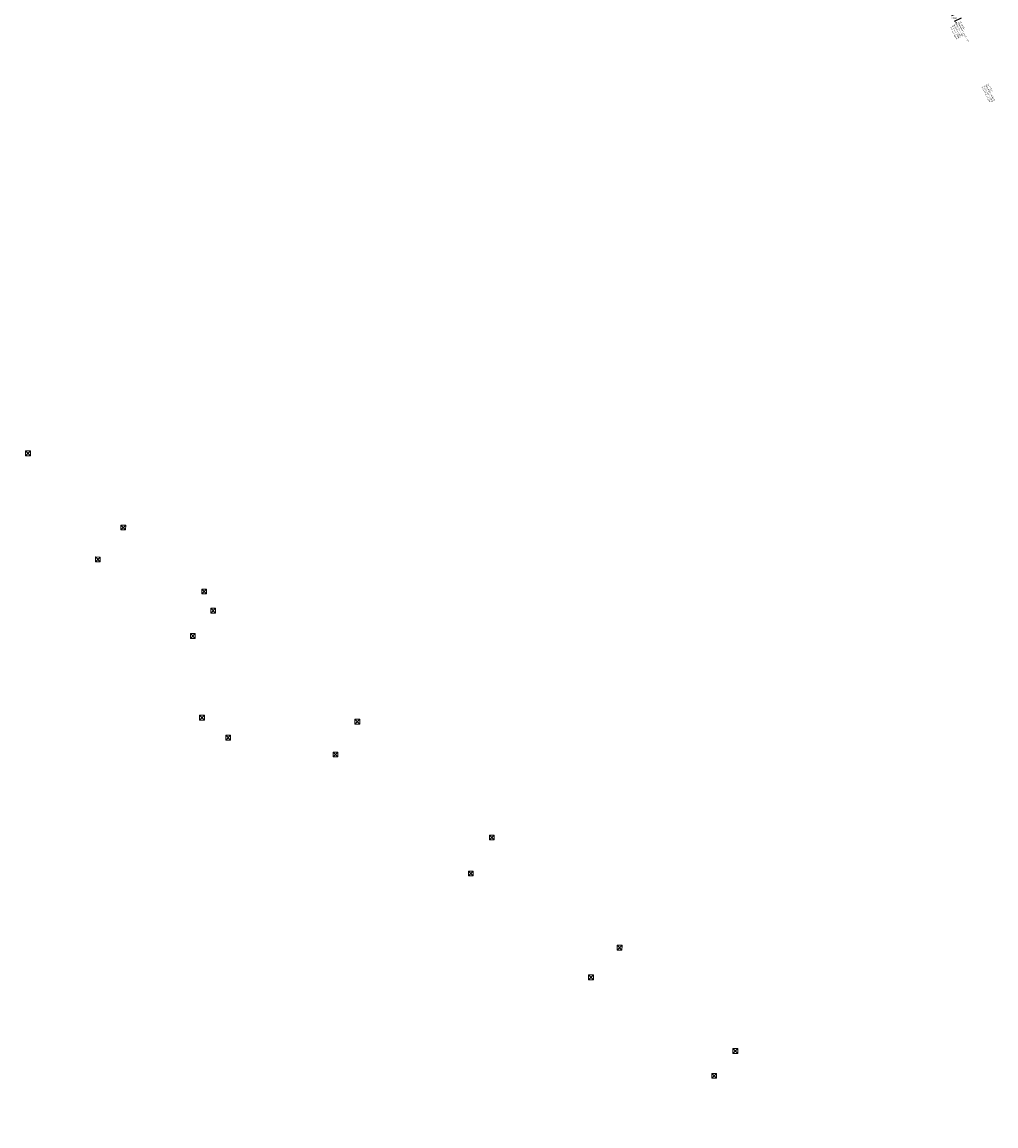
# Model space of a CAD drawing. Header units: inches. Extents: x 0 to 191500, y 0 to 342750.
# Tile 143 of 256: x 186592 to 186734, y 331576 to 331736. Entities that reach past the tile are written whole.
import ezdxf

# ---------------------------------------------------------------- set-up
doc = ezdxf.new("R2010")
doc.units = ezdxf.units.IN
doc.header["$MEASUREMENT"] = 0
doc.layers.get('DefPoints').update_dxf_attribs({"lineweight": 20})
for name, color, linetype, lineweight in [('ECW', 150, 'Continuous', 20), ('N-WE-RI-HWA_KOLK-S', 150, 'Continuous', 20), ('N-WE-RI-VWA-MAATVOERING-T25', 30, 'Continuous', 20), ('Tekst algemeen', 7, 'Continuous', 20)]:
    doc.layers.add(name, color=color, linetype=linetype, lineweight=lineweight)
doc.dimstyles.get("Standard").update_dxf_attribs({"dimtxt": 0.18, "dimasz": 0.18, "dimexe": 0.18, "dimexo": 0.0625, "dimgap": 0.09, "dimtad": 0, "dimtih": 1, "dimtoh": 1, "dimdec": 4, "dimzin": 0, "dimdsep": 46, "dimtxsty": 'Standard', "dimcen": 0.09, "dimadec": 0, "dimazin": 0, "dimtfac": 1, "dimtdec": 4, "dimtofl": 0, "dimtmove": 0, "dimatfit": 3, "dimfxl": 1, "dimtolj": 1, "dimtzin": 0, "dimarcsym": 0})
picture_1 = doc.add_image_def('image1.ecw', size_in_pixel=(220000, 285000))

# ---------------------------------------------------------------- blocks, each defined once
blk = doc.blocks.new('*D3161')
at = {"layer": 'DefPoints', "color": 0, "transparency": 16777216}
for p in [(186728.49, 331737.41), (186727.54, 331736.99), (186728.85, 331736.59)]:
    blk.add_point(p, dxfattribs=at)
at = {"layer": 'N-WE-RI-VWA-MAATVOERING-T25', "color": 0, "lineweight": -2, "transparency": 16777216}
for p, q in [((186728.43, 331737.38), (186727.38, 331736.91)), ((186727.47, 331737.15), (186727.39, 331737.32)), ((186728.8, 331736.56), (186727.74, 331736.09)), ((186727.98, 331736), (186728.06, 331735.84))]:
    blk.add_line(p, q, dxfattribs=at)
at = {"layer": 'N-WE-RI-VWA-MAATVOERING-T25', "color": 0, "transparency": 16777216}
for points in [[(186727.5, 331737.16), (186727.44, 331737.14), (186727.54, 331736.99)], [(186728.01, 331736.01), (186727.96, 331735.99), (186727.91, 331736.17)]]:
    blk.add_solid(points, dxfattribs=at)
at = {"layer": 'N-WE-RI-VWA-MAATVOERING-T25', "color": 0, "transparency": 16777216, "insert": (186727.73, 331736.58), "char_height": 0.18, "attachment_point": 5}
blk.add_mtext('\\A1;0.90M', dxfattribs=at)

msp = doc.modelspace()

# ---------------------------------------------------------------- linework, layer by layer
at = {"layer": 'N-WE-RI-HWA_KOLK-S'}
for p, q in [((186592.78952, 331673.68897, 59.27), (186592.78803, 331672.99252, 59.27)), ((186592.78803, 331672.99252, 59.27), (186593.48597, 331673.68748, 59.27)), ((186592.78803, 331672.99252, 59.27), (186593.48448, 331672.99103, 59.27)), ((186592.78952, 331673.68897, 59.27), (186593.48448, 331672.99103, 59.27)), ((186593.48597, 331673.68748, 59.27), (186592.78952, 331673.68897, 59.27)), ((186593.48448, 331672.99103, 59.27), (186593.48597, 331673.68748, 59.27)), ((186606.63152, 331662.91397, 59.217), (186606.63003, 331662.21752, 59.217)), ((186606.63003, 331662.21752, 59.217), (186607.32797, 331662.91248, 59.217)), ((186606.63003, 331662.21752, 59.217), (186607.32648, 331662.21603, 59.217)), ((186606.63152, 331662.91397, 59.217), (186607.32648, 331662.21603, 59.217)), ((186607.32797, 331662.91248, 59.217), (186606.63152, 331662.91397, 59.217)), ((186607.32648, 331662.21603, 59.217), (186607.32797, 331662.91248, 59.217)), ((186602.92552, 331658.27897, 59.232), (186602.92403, 331657.58252, 59.232)), ((186602.92403, 331657.58252, 59.232), (186603.62197, 331658.27748, 59.232)), ((186602.92403, 331657.58252, 59.232), (186603.62048, 331657.58103, 59.232)), ((186602.92552, 331658.27897, 59.232), (186603.62048, 331657.58103, 59.232)), ((186603.62197, 331658.27748, 59.232), (186602.92552, 331658.27897, 59.232)), ((186603.62048, 331657.58103, 59.232), (186603.62197, 331658.27748, 59.232)), ((186618.39052, 331653.62297, 59.154), (186618.38903, 331652.92652, 59.154)), ((186618.38903, 331652.92652, 59.154), (186619.08697, 331653.62148, 59.154)), ((186618.38903, 331652.92652, 59.154), (186619.08548, 331652.92503, 59.154)), ((186618.39052, 331653.62297, 59.154), (186619.08548, 331652.92503, 59.154)), ((186619.08697, 331653.62148, 59.154), (186618.39052, 331653.62297, 59.154)), ((186619.08548, 331652.92503, 59.154), (186619.08697, 331653.62148, 59.154)), ((186619.70852, 331650.83397, 59.146), (186619.70703, 331650.13752, 59.146)), ((186619.70703, 331650.13752, 59.146), (186620.40497, 331650.83248, 59.146)), ((186619.70852, 331650.83397, 59.146), (186620.40348, 331650.13603, 59.146)), ((186620.40497, 331650.83248, 59.146), (186619.70852, 331650.83397, 59.146)), ((186620.40348, 331650.13603, 59.146), (186620.40497, 331650.83248, 59.146)), ((186619.70703, 331650.13752, 59.146), (186620.40348, 331650.13603, 59.146)), ((186616.73952, 331647.14797, 59.138), (186616.73803, 331646.45152, 59.138)), ((186616.73803, 331646.45152, 59.138), (186617.43597, 331647.14648, 59.138)), ((186616.73803, 331646.45152, 59.138), (186617.43448, 331646.45003, 59.138)), ((186616.73952, 331647.14797, 59.138), (186617.43448, 331646.45003, 59.138)), ((186617.43597, 331647.14648, 59.138), (186616.73952, 331647.14797, 59.138)), ((186617.43448, 331646.45003, 59.138), (186617.43597, 331647.14648, 59.138)), ((186618.07352, 331635.28197, 59.305), (186618.07203, 331634.58552, 59.305)), ((186618.07203, 331634.58552, 59.305), (186618.76997, 331635.28048, 59.305)), ((186618.07203, 331634.58552, 59.305), (186618.76848, 331634.58403, 59.305)), ((186618.07352, 331635.28197, 59.305), (186618.76848, 331634.58403, 59.305)), ((186618.76997, 331635.28048, 59.305), (186618.07352, 331635.28197, 59.305)), ((186618.76848, 331634.58403, 59.305), (186618.76997, 331635.28048, 59.305)), ((186640.66152, 331634.70497, 59.017), (186640.66003, 331634.00852, 59.017)), ((186640.66003, 331634.00852, 59.017), (186641.35797, 331634.70348, 59.017)), ((186640.66152, 331634.70497, 59.017), (186641.35648, 331634.00703, 59.017)), ((186641.35797, 331634.70348, 59.017), (186640.66152, 331634.70497, 59.017)), ((186641.35648, 331634.00703, 59.017), (186641.35797, 331634.70348, 59.017)), ((186640.66003, 331634.00852, 59.017), (186641.35648, 331634.00703, 59.017)), ((186621.88452, 331632.37297, 59.325), (186621.88303, 331631.67652, 59.325)), ((186621.88303, 331631.67652, 59.325), (186622.58097, 331632.37148, 59.325)), ((186621.88303, 331631.67652, 59.325), (186622.57948, 331631.67503, 59.325)), ((186621.88452, 331632.37297, 59.325), (186622.57948, 331631.67503, 59.325)), ((186622.58097, 331632.37148, 59.325), (186621.88452, 331632.37297, 59.325)), ((186622.57948, 331631.67503, 59.325), (186622.58097, 331632.37148, 59.325)), ((186637.48798, 331629.92129), (186637.48648, 331629.22484)), ((186637.48648, 331629.22484), (186638.18443, 331629.9198)), ((186637.48798, 331629.92129), (186638.18294, 331629.22334)), ((186638.18443, 331629.9198), (186637.48798, 331629.92129)), ((186638.18294, 331629.22334), (186638.18443, 331629.9198)), ((186637.48648, 331629.22484), (186638.18294, 331629.22334)), ((186660.21552, 331617.86897, 58.894), (186660.21403, 331617.17252, 58.894)), ((186660.21403, 331617.17252, 58.894), (186660.91197, 331617.86748, 58.894)), ((186660.21403, 331617.17252, 58.894), (186660.91048, 331617.17103, 58.894)), ((186660.21552, 331617.86897, 58.894), (186660.91048, 331617.17103, 58.894)), ((186660.91197, 331617.86748, 58.894), (186660.21552, 331617.86897, 58.894)), ((186660.91048, 331617.17103, 58.894), (186660.91197, 331617.86748, 58.894)), ((186657.14152, 331612.63497, 58.894), (186657.14003, 331611.93852, 58.894)), ((186657.14003, 331611.93852, 58.894), (186657.83797, 331612.63348, 58.894)), ((186657.14152, 331612.63497, 58.894), (186657.83648, 331611.93703, 58.894)), ((186657.83797, 331612.63348, 58.894), (186657.14152, 331612.63497, 58.894)), ((186657.83648, 331611.93703, 58.894), (186657.83797, 331612.63348, 58.894)), ((186657.14003, 331611.93852, 58.894), (186657.83648, 331611.93703, 58.894)), ((186678.77852, 331601.87797, 58.767), (186678.77703, 331601.18152, 58.767)), ((186678.77703, 331601.18152, 58.767), (186679.47497, 331601.87648, 58.767)), ((186678.77703, 331601.18152, 58.767), (186679.47348, 331601.18003, 58.767)), ((186678.77852, 331601.87797, 58.767), (186679.47348, 331601.18003, 58.767)), ((186679.47497, 331601.87648, 58.767), (186678.77852, 331601.87797, 58.767)), ((186679.47348, 331601.18003, 58.767), (186679.47497, 331601.87648, 58.767)), ((186674.62452, 331597.55997, 58.768), (186674.62303, 331596.86352, 58.768)), ((186674.62303, 331596.86352, 58.768), (186675.32097, 331597.55848, 58.768)), ((186674.62303, 331596.86352, 58.768), (186675.31948, 331596.86203, 58.768)), ((186674.62452, 331597.55997, 58.768), (186675.31948, 331596.86203, 58.768)), ((186675.32097, 331597.55848, 58.768), (186674.62452, 331597.55997, 58.768)), ((186675.31948, 331596.86203, 58.768), (186675.32097, 331597.55848, 58.768)), ((186695.59652, 331586.85297, 58.635), (186695.59503, 331586.15652, 58.635)), ((186695.59503, 331586.15652, 58.635), (186696.29297, 331586.85148, 58.635)), ((186695.59652, 331586.85297, 58.635), (186696.29148, 331586.15503, 58.635)), ((186696.29297, 331586.85148, 58.635), (186695.59652, 331586.85297, 58.635)), ((186696.29148, 331586.15503, 58.635), (186696.29297, 331586.85148, 58.635)), ((186695.59503, 331586.15652, 58.635), (186696.29148, 331586.15503, 58.635)), ((186692.51452, 331583.24897, 58.662), (186692.51303, 331582.55252, 58.662)), ((186692.51303, 331582.55252, 58.662), (186693.21097, 331583.24748, 58.662)), ((186692.51452, 331583.24897, 58.662), (186693.20948, 331582.55103, 58.662)), ((186693.21097, 331583.24748, 58.662), (186692.51452, 331583.24897, 58.662)), ((186693.20948, 331582.55103, 58.662), (186693.21097, 331583.24748, 58.662)), ((186692.51303, 331582.55252, 58.662), (186693.20948, 331582.55103, 58.662))]:
    msp.add_line(p, q, dxfattribs=at)

# ---------------------------------------------------------------- texts
at = {"layer": 'Tekst algemeen'}
for s, p in [('B 45 Gr + 0.60M ', (186727.67281, 331735.55752)), ('B 45 Gr + 0.75M', (186727.96705, 331735.71429)), ('Bladvanger + Vl 110 - 125 ', (186728.26654, 331735.87757)), ('VL 80-100', (186728.56161, 331736.03263)), ('B 45 Gr + 9.05M ', (186727.1153, 331735.24191)), ('B 45 Gr + 0.75M', (186727.40954, 331735.39867)), ('2 x B 45 Gr + 7.90M', (186731.71195, 331726.53531)), ('Vl 110 - 125 + 1.00 M', (186732.00619, 331726.69208)), ('Bladvanger + B 90 Gr ', (186732.30568, 331726.85536)), ('VL 80-110', (186732.60075, 331727.01041))]:
    msp.add_text(s, height=0.2, rotation=297.7214322, dxfattribs=at).set_placement(p)

# ---------------------------------------------------------------- dimensions: what is measured, and where the dimension line sits
at = {"layer": 'N-WE-RI-VWA-MAATVOERING-T25'}
dim = msp.add_aligned_dim(p1=(186728.85413, 331736.58876), p2=(186728.48642, 331737.41021), distance=1.0352, text='0.90M', dimstyle='Standard', override={"dimtxsty": 'Standard'}, dxfattribs=at)
dim.commit()
dim.dimension.update_dxf_attribs({"geometry": '*D3161', "text_midpoint": (186727.72542, 331736.57654)})

# ---------------------------------------------------------------- pictures from other files: only their frames are drawn
at = {"layer": 'ECW'}
image = msp.add_image(picture_1, insert=(180500, 328500), size_in_units=(11000, 14250), dxfattribs=at)
image.dxf.flags = 7

doc.saveas('drawing.dxf')
